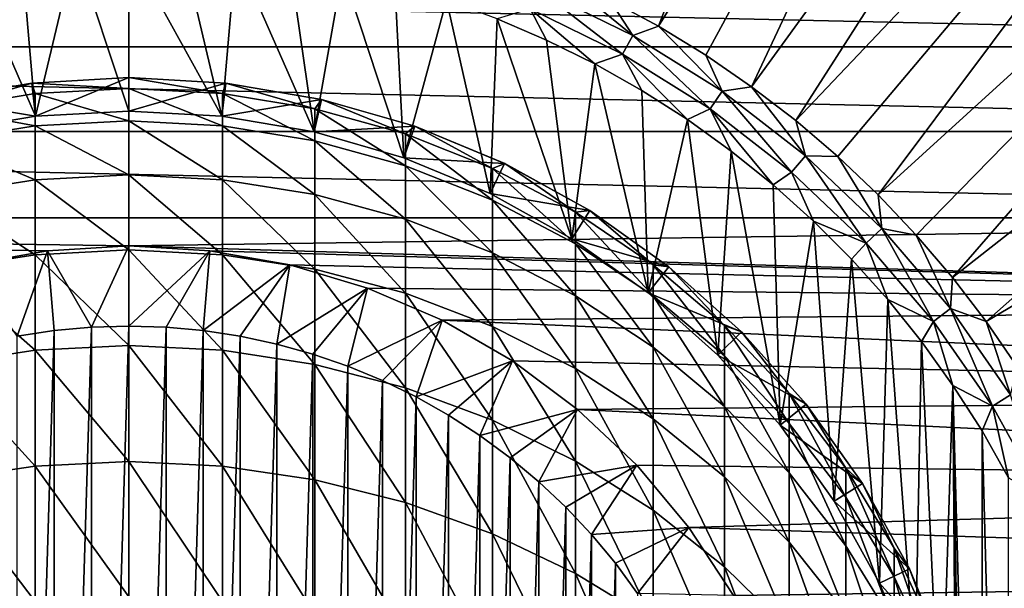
# Model space of a CAD drawing. Header units: metres. Extents: x -109 to 109, y -342 to 116.
# Tile 167 of 213: x -78.14 to -63.36, y 88.95 to 97.47. Entities that reach past the tile are written whole.
import ezdxf

# ---------------------------------------------------------------- set-up
doc = ezdxf.new("R2010")
doc.units = ezdxf.units.M
doc.layers.add('solid_505140_SW0001', color=7, linetype='CONTINUOUS')

msp = doc.modelspace()

# ---------------------------------------------------------------- linework, layer by layer
at = {"layer": 'solid_505140_SW0001'}
for points in [[(-63.428154, 110.744011, -253.347092), (-69.281311, 97.767426, -248.168854), (-68.549736, 97.370209, -248.168854)], [(-61.047607, 109.46299, -253.347092), (-63.428154, 110.744011, -253.347092), (-68.549736, 97.370209, -248.168854)], [(-61.047607, 109.46299, -253.347092), (-68.549736, 97.370209, -248.168854), (-67.839951, 96.935257, -248.168854)], [(-61.047607, 109.46299, -253.347092), (-67.839951, 96.935257, -248.168854), (-67.153908, 96.463745, -248.168854)], [(-58.79147, 107.973724, -253.347092), (-61.047607, 109.46299, -253.347092), (-67.153908, 96.463745, -248.168854)], [(-58.79147, 107.973724, -253.347092), (-67.153908, 96.463745, -248.168854), (-66.493484, 95.956985, -248.168854)], [(-56.677921, 106.288231, -253.347092), (-58.79147, 107.973724, -253.347092), (-66.493484, 95.956985, -248.168854)], [(-56.677921, 106.288231, -253.347092), (-66.493484, 95.956985, -248.168854), (-65.860481, 95.416351, -248.168854)], [(-56.677921, 106.288231, -253.347092), (-65.860481, 95.416351, -248.168854), (-65.256645, 94.84333, -248.168854)], [(-54.723961, 104.420052, -253.347092), (-56.677921, 106.288231, -253.347092), (-65.256645, 94.84333, -248.168854)], [(-54.723961, 104.420052, -253.347092), (-65.256645, 94.84333, -248.168854), (-64.683624, 94.239487, -248.168854)], [(-54.723961, 104.420052, -253.347092), (-64.683624, 94.239487, -248.168854), (-64.14299, 93.606491, -248.168854)], [(-52.945316, 102.384232, -253.347092), (-54.723961, 104.420052, -253.347092), (-64.14299, 93.606491, -248.168854)], [(-52.945316, 102.384232, -253.347092), (-64.14299, 93.606491, -248.168854), (-63.63623, 92.94606, -248.168854)], [(-51.356319, 100.197166, -253.347092), (-52.945316, 102.384232, -253.347092), (-63.63623, 92.94606, -248.168854)], [(-51.356319, 100.197166, -253.347092), (-63.63623, 92.94606, -248.168854), (-63.164722, 92.26001, -248.168854)], [(-76.5, 98.542831, -248), (-77.304649, 98.521164, -248), (-76.5, 96.099724, -248)], [(-76.5, 98.542831, -248), (-76.5, 96.099724, -248), (-75.100426, 96.021118, -248)], [(-75.695313, 98.521164, -248), (-76.5, 98.542831, -248), (-75.100426, 96.021118, -248)], [(-78.109215, 98.455925, -248), (-78.910797, 98.347061, -248), (-77.899574, 96.021118, -248)], [(-77.304649, 98.521164, -248), (-78.109215, 98.455925, -248), (-77.899574, 96.021118, -248)], [(-77.304649, 98.521164, -248), (-77.899574, 96.021118, -248), (-76.5, 96.099724, -248)], [(-74.890717, 98.455917, -248), (-75.695313, 98.521164, -248), (-75.100426, 96.021118, -248)], [(-74.890717, 98.455917, -248), (-75.100426, 96.021118, -248), (-73.71859, 95.786331, -248)], [(-74.089127, 98.347046, -248), (-74.890717, 98.455917, -248), (-73.71859, 95.786331, -248)], [(-48.54948, 97.060387, -259), (-104.450523, 97.060387, -259), (-103.818649, 98.300499, -259)], [(-48.54948, 97.060387, -259), (-103.818649, 98.300499, -259), (-49.181351, 98.300499, -259)], [(-78.910797, 98.347061, -248), (-79.28141, 95.786331, -248), (-77.899574, 96.021118, -248)], [(-73.293655, 98.194763, -248), (-74.089127, 98.347046, -248), (-73.71859, 95.786331, -248)], [(-73.293655, 98.194763, -248), (-73.71859, 95.786331, -248), (-72.37162, 95.398285, -248)], [(-72.50737, 97.99955, -248), (-73.293655, 98.194763, -248), (-72.37162, 95.398285, -248)], [(-68.934692, 97.230072, -248.075546), (-70.032677, 98.125809, -248.168854), (-70.35244, 97.925514, -248.075546)], [(-68.934692, 97.230072, -248.075546), (-69.281311, 97.767426, -248.168854), (-70.032677, 98.125809, -248.168854)], [(-71.733147, 97.762108, -248), (-72.50737, 97.99955, -248), (-72.37162, 95.398285, -248)], [(-70.35244, 97.925514, -248.075546), (-70.479019, 97.630547, -248.018936), (-69.090462, 96.949425, -248.018936)], [(-68.934692, 97.230072, -248.075546), (-70.35244, 97.925514, -248.075546), (-69.090462, 96.949425, -248.018936)], [(-71.733147, 97.762108, -248), (-72.37162, 95.398285, -248), (-71.076523, 94.861832, -248)], [(-70.973343, 97.483231, -248), (-71.733147, 97.762108, -248), (-71.076523, 94.861832, -248)], [(-68.934692, 97.230072, -248.075546), (-68.549736, 97.370209, -248.168854), (-69.281311, 97.767426, -248.168854)], [(-70.479019, 97.630547, -248.018936), (-70.973343, 97.483231, -248), (-70.229904, 97.163704, -248)], [(-70.479019, 97.630547, -248.018936), (-70.229904, 97.163704, -248), (-69.50473, 96.804321, -248)], [(-69.090462, 96.949425, -248.018936), (-70.479019, 97.630547, -248.018936), (-69.50473, 96.804321, -248)], [(-70.973343, 97.483231, -248), (-71.076523, 94.861832, -248), (-69.849777, 94.18383, -248)], [(-70.229904, 97.163704, -248), (-70.973343, 97.483231, -248), (-69.849777, 94.18383, -248)], [(-67.594574, 96.394775, -248.075546), (-68.549736, 97.370209, -248.168854), (-68.934692, 97.230072, -248.075546)], [(-67.594574, 96.394775, -248.075546), (-67.839951, 96.935257, -248.168854), (-68.549736, 97.370209, -248.168854)], [(-68.934692, 97.230072, -248.075546), (-69.090462, 96.949425, -248.018936), (-67.777939, 96.131325, -248.018936)], [(-67.594574, 96.394775, -248.075546), (-68.934692, 97.230072, -248.075546), (-67.777939, 96.131325, -248.018936)], [(-47.973667, 95.792648, -259), (-105.026329, 95.792648, -259), (-104.450523, 97.060387, -259)], [(-47.973667, 95.792648, -259), (-104.450523, 97.060387, -259), (-48.54948, 97.060387, -259)], [(-69.50473, 96.804321, -248), (-70.229904, 97.163704, -248), (-69.849777, 94.18383, -248)], [(-69.090462, 96.949425, -248.018936), (-69.50473, 96.804321, -248), (-68.799942, 96.406128, -248)], [(-69.090462, 96.949425, -248.018936), (-68.799942, 96.406128, -248), (-68.117683, 95.970322, -248)], [(-67.777939, 96.131325, -248.018936), (-69.090462, 96.949425, -248.018936), (-68.117683, 95.970322, -248)], [(-67.594574, 96.394775, -248.075546), (-67.153908, 96.463745, -248.168854), (-67.839951, 96.935257, -248.168854)], [(-69.50473, 96.804321, -248), (-69.849777, 94.18383, -248), (-68.706581, 93.372696, -248)], [(-68.799942, 96.406128, -248), (-69.50473, 96.804321, -248), (-68.706581, 93.372696, -248)], [(-79.392769, 96.274063, -45), (-77.955536, 96.518257, -45), (-79.392235, 96.274185, -247.49971)], [(-79.294617, 96.134735, -40.688366), (-77.955536, 96.518257, -45), (-79.392769, 96.274063, -45)], [(-77.955536, 96.518257, -45), (-77.955482, 96.518265, -247.499695), (-79.392235, 96.274185, -247.49971)], [(-77.899574, 96.021118, -248), (-79.392235, 96.274185, -247.49971), (-77.955482, 96.518265, -247.499695)], [(-79.294617, 96.134735, -40.688366), (-77.905548, 96.361824, -40.671349), (-77.955536, 96.518257, -45)], [(-77.955536, 96.518257, -45), (-76.5, 96.599998, -45), (-77.955482, 96.518265, -247.499695)], [(-76.5, 96.43782, -40.665653), (-76.5, 96.599998, -45), (-77.955536, 96.518257, -45)], [(-77.905548, 96.361824, -40.671349), (-76.5, 96.43782, -40.665653), (-77.955536, 96.518257, -45)], [(-76.5, 96.599998, -45), (-76.5, 96.599998, -247.5), (-77.955482, 96.518265, -247.499695)], [(-77.899574, 96.021118, -248), (-77.955482, 96.518265, -247.499695), (-76.5, 96.599998, -247.5)], [(-77.899574, 96.021118, -248), (-76.5, 96.599998, -247.5), (-76.5, 96.099724, -248)], [(-75.044464, 96.518257, -45), (-76.5, 96.599998, -247.5), (-76.5, 96.599998, -45)], [(-75.044464, 96.518257, -45), (-75.04451, 96.518265, -247.499695), (-76.5, 96.599998, -247.5)], [(-76.5, 96.099724, -248), (-76.5, 96.599998, -247.5), (-75.04451, 96.518265, -247.499695)], [(-75.094452, 96.361824, -40.671349), (-75.044464, 96.518257, -45), (-76.5, 96.599998, -45)], [(-75.094452, 96.361824, -40.671349), (-76.5, 96.599998, -45), (-76.5, 96.43782, -40.665653)], [(-75.100426, 96.021118, -248), (-76.5, 96.099724, -248), (-75.04451, 96.518265, -247.499695)], [(-75.100426, 96.021118, -248), (-75.04451, 96.518265, -247.499695), (-73.607742, 96.274178, -247.49971)], [(-75.094452, 96.361824, -40.671349), (-73.705383, 96.134735, -40.688366), (-75.044464, 96.518257, -45)], [(-75.044464, 96.518257, -45), (-73.607742, 96.274178, -247.49971), (-75.04451, 96.518265, -247.499695)], [(-75.044464, 96.518257, -45), (-73.607231, 96.274063, -45), (-73.607742, 96.274178, -247.49971)], [(-73.705383, 96.134735, -40.688366), (-73.607231, 96.274063, -45), (-75.044464, 96.518257, -45)], [(-66.34584, 95.428185, -248.075546), (-67.153908, 96.463745, -248.168854), (-67.594574, 96.394775, -248.075546)], [(-66.34584, 95.428185, -248.075546), (-66.493484, 95.956985, -248.168854), (-67.153908, 96.463745, -248.168854)], [(-77.905548, 95.87619, -36.362621), (-77.905548, 96.361824, -40.671349), (-79.294617, 96.134735, -40.688366)], [(-76.5, 95.951538, -36.351257), (-76.5, 96.43782, -40.665653), (-77.905548, 96.361824, -40.671349)], [(-77.905548, 95.87619, -36.362621), (-76.5, 95.951538, -36.351257), (-77.905548, 96.361824, -40.671349)], [(-75.094452, 95.87619, -36.362621), (-76.5, 96.43782, -40.665653), (-76.5, 95.951538, -36.351257)], [(-75.094452, 95.87619, -36.362621), (-75.094452, 96.361824, -40.671349), (-76.5, 96.43782, -40.665653)], [(-73.705383, 95.651009, -36.39658), (-73.705383, 96.134735, -40.688366), (-75.094452, 96.361824, -40.671349)], [(-75.094452, 95.87619, -36.362621), (-73.705383, 95.651009, -36.39658), (-75.094452, 96.361824, -40.671349)], [(-68.117683, 95.970322, -248), (-68.799942, 96.406128, -248), (-68.706581, 93.372696, -248)], [(-67.594574, 96.394775, -248.075546), (-67.777939, 96.131325, -248.018936), (-66.554916, 95.184631, -248.018936)], [(-66.34584, 95.428185, -248.075546), (-67.594574, 96.394775, -248.075546), (-66.554916, 95.184631, -248.018936)], [(-77.899574, 96.021118, -248), (-79.28141, 95.786331, -248), (-79.392235, 96.274185, -247.49971)], [(-73.71859, 95.786331, -248), (-75.100426, 96.021118, -248), (-73.607742, 96.274178, -247.49971)], [(-73.71859, 95.786331, -248), (-73.607742, 96.274178, -247.49971), (-72.206474, 95.870522, -247.49971)], [(-73.705383, 96.134735, -40.688366), (-72.349083, 95.759216, -40.716511), (-73.607231, 96.274063, -45)], [(-73.607231, 96.274063, -45), (-72.206474, 95.870522, -247.49971), (-73.607742, 96.274178, -247.49971)], [(-73.607231, 96.274063, -45), (-72.206375, 95.870483, -45), (-72.206474, 95.870522, -247.49971)], [(-72.349083, 95.759216, -40.716511), (-72.206375, 95.870483, -45), (-73.607231, 96.274063, -45)], [(-79.294617, 95.651009, -36.39658), (-77.905548, 95.87619, -36.362621), (-79.294617, 96.134735, -40.688366)], [(-72.349083, 95.278641, -36.452732), (-72.349083, 95.759216, -40.716511), (-73.705383, 96.134735, -40.688366)], [(-73.705383, 95.651009, -36.39658), (-72.349083, 95.278641, -36.452732), (-73.705383, 96.134735, -40.688366)], [(-67.777939, 96.131325, -248.018936), (-68.117683, 95.970322, -248), (-67.460045, 95.498199, -248)], [(-67.777939, 96.131325, -248.018936), (-67.460045, 95.498199, -248), (-66.828934, 94.991165, -248)], [(-66.554916, 95.184631, -248.018936), (-67.777939, 96.131325, -248.018936), (-66.828934, 94.991165, -248)], [(-77.905548, 95.069595, -32.102295), (-77.905548, 95.87619, -36.362621), (-79.294617, 95.651009, -36.39658)], [(-76.5, 95.14389, -32.085327), (-76.5, 95.951538, -36.351257), (-77.905548, 95.87619, -36.362621)], [(-77.905548, 95.069595, -32.102295), (-76.5, 95.14389, -32.085327), (-77.905548, 95.87619, -36.362621)], [(-75.094452, 95.069595, -32.102295), (-76.5, 95.951538, -36.351257), (-76.5, 95.14389, -32.085327)], [(-75.094452, 95.069595, -32.102295), (-75.094452, 95.87619, -36.362621), (-76.5, 95.951538, -36.351257)], [(-73.705383, 94.847588, -32.153004), (-73.705383, 95.651009, -36.39658), (-75.094452, 95.87619, -36.362621)], [(-75.094452, 95.069595, -32.102295), (-73.705383, 94.847588, -32.153004), (-75.094452, 95.87619, -36.362621)], [(-68.117683, 95.970322, -248), (-68.706581, 93.372696, -248), (-67.661324, 92.438599, -248)], [(-67.460045, 95.498199, -248), (-68.117683, 95.970322, -248), (-67.661324, 92.438599, -248)], [(-66.34584, 95.428185, -248.075546), (-65.860481, 95.416351, -248.168854), (-66.493484, 95.956985, -248.168854)], [(-47.455353, 94.500549, -259), (-105.544647, 94.500549, -259), (-105.026329, 95.792648, -259)], [(-47.455353, 94.500549, -259), (-105.026329, 95.792648, -259), (-47.973667, 95.792648, -259)], [(-72.37162, 95.398285, -248), (-73.71859, 95.786331, -248), (-72.206474, 95.870522, -247.49971)], [(-72.37162, 95.398285, -248), (-72.206474, 95.870522, -247.49971), (-70.860245, 95.31295, -247.49971)], [(-72.349083, 95.759216, -40.716511), (-71.041443, 95.239662, -40.755444), (-72.206375, 95.870483, -45)], [(-71.041443, 94.763458, -36.530426), (-71.041443, 95.239662, -40.755444), (-72.349083, 95.759216, -40.716511)], [(-72.349083, 95.278641, -36.452732), (-71.041443, 94.763458, -36.530426), (-72.349083, 95.759216, -40.716511)], [(-72.206375, 95.870483, -45), (-70.860245, 95.31295, -247.49971), (-72.206474, 95.870522, -247.49971)], [(-72.206375, 95.870483, -45), (-70.859512, 95.312592, -45), (-70.860245, 95.31295, -247.49971)], [(-71.041443, 95.239662, -40.755444), (-70.859512, 95.312592, -45), (-72.206375, 95.870483, -45)], [(-79.294617, 94.847588, -32.153004), (-77.905548, 95.069595, -32.102295), (-79.294617, 95.651009, -36.39658)], [(-72.349083, 94.480461, -32.236855), (-72.349083, 95.278641, -36.452732), (-73.705383, 95.651009, -36.39658)], [(-73.705383, 94.847588, -32.153004), (-72.349083, 94.480461, -32.236855), (-73.705383, 95.651009, -36.39658)], [(-67.460045, 95.498199, -248), (-67.661324, 92.438599, -248), (-66.727341, 91.393463, -248)], [(-66.828934, 94.991165, -248), (-67.460045, 95.498199, -248), (-66.727341, 91.393463, -248)], [(-71.076523, 94.861832, -248), (-72.37162, 95.398285, -248), (-70.860245, 95.31295, -247.49971)], [(-71.076523, 94.861832, -248), (-70.860245, 95.31295, -247.49971), (-69.583641, 94.607452, -247.49971)], [(-71.041443, 95.239662, -40.755444), (-69.797798, 94.582169, -40.804718), (-70.859512, 95.312592, -45)], [(-70.859512, 95.312592, -45), (-69.583641, 94.607452, -247.49971), (-70.860245, 95.31295, -247.49971)], [(-70.859512, 95.312592, -45), (-69.58358, 94.607414, -45), (-69.583641, 94.607452, -247.49971)], [(-69.797798, 94.582169, -40.804718), (-69.58358, 94.607414, -45), (-70.859512, 95.312592, -45)], [(-66.34584, 95.428185, -248.075546), (-66.554916, 95.184631, -248.018936), (-65.433945, 94.119072, -248.018936)], [(-65.201302, 94.340218, -248.075546), (-65.860481, 95.416351, -248.168854), (-66.34584, 95.428185, -248.075546)], [(-65.201302, 94.340218, -248.075546), (-66.34584, 95.428185, -248.075546), (-65.433945, 94.119072, -248.018936)], [(-65.201302, 94.340218, -248.075546), (-65.256645, 94.84333, -248.168854), (-65.860481, 95.416351, -248.168854)], [(-76.5, 94.019386, -27.891764), (-76.5, 95.14389, -32.085327), (-77.905548, 95.069595, -32.102295)], [(-75.094452, 93.946571, -27.914242), (-76.5, 95.14389, -32.085327), (-76.5, 94.019386, -27.891764)], [(-75.094452, 93.946571, -27.914242), (-75.094452, 95.069595, -32.102295), (-76.5, 95.14389, -32.085327)], [(-71.041443, 93.972534, -32.352867), (-71.041443, 94.763458, -36.530426), (-72.349083, 95.278641, -36.452732)], [(-72.349083, 94.480461, -32.236855), (-71.041443, 93.972534, -32.352867), (-72.349083, 95.278641, -36.452732)], [(-69.797798, 94.111488, -36.628742), (-69.797798, 94.582169, -40.804718), (-71.041443, 95.239662, -40.755444)], [(-71.041443, 94.763458, -36.530426), (-69.797798, 94.111488, -36.628742), (-71.041443, 95.239662, -40.755444)], [(-66.554916, 95.184631, -248.018936), (-66.828934, 94.991165, -248), (-66.226242, 94.450714, -248)], [(-65.433945, 94.119072, -248.018936), (-66.554916, 95.184631, -248.018936), (-66.226242, 94.450714, -248)], [(-77.905548, 93.946571, -27.914242), (-77.905548, 95.069595, -32.102295), (-79.294617, 94.847588, -32.153004)], [(-77.905548, 93.946571, -27.914242), (-76.5, 94.019386, -27.891764), (-77.905548, 95.069595, -32.102295)], [(-73.705383, 93.728973, -27.981415), (-73.705383, 94.847588, -32.153004), (-75.094452, 95.069595, -32.102295)], [(-75.094452, 93.946571, -27.914242), (-73.705383, 93.728973, -27.981415), (-75.094452, 95.069595, -32.102295)], [(-66.226242, 94.450714, -248), (-66.828934, 94.991165, -248), (-66.727341, 91.393463, -248)], [(-79.294617, 93.728973, -27.981415), (-77.905548, 93.946571, -27.914242), (-79.294617, 94.847588, -32.153004)], [(-72.349083, 93.369156, -28.092493), (-72.349083, 94.480461, -32.236855), (-73.705383, 94.847588, -32.153004)], [(-73.705383, 93.728973, -27.981415), (-72.349083, 93.369156, -28.092493), (-73.705383, 94.847588, -32.153004)], [(-69.849777, 94.18383, -248), (-71.076523, 94.861832, -248), (-69.583641, 94.607452, -247.49971)], [(-65.201302, 94.340218, -248.075546), (-64.683624, 94.239487, -248.168854), (-65.256645, 94.84333, -248.168854)], [(-69.797798, 93.32975, -32.49968), (-69.797798, 94.111488, -36.628742), (-71.041443, 94.763458, -36.530426)], [(-71.041443, 93.972534, -32.352867), (-69.797798, 93.32975, -32.49968), (-71.041443, 94.763458, -36.530426)], [(-69.849777, 94.18383, -248), (-69.583641, 94.607452, -247.49971), (-68.395317, 93.764351, -247.49971)], [(-69.797798, 94.582169, -40.804718), (-68.632736, 93.794441, -40.863747), (-69.58358, 94.607414, -45)], [(-68.632736, 93.330391, -36.746536), (-68.632736, 93.794441, -40.863747), (-69.797798, 94.582169, -40.804718)], [(-69.797798, 94.111488, -36.628742), (-68.632736, 93.330391, -36.746536), (-69.797798, 94.582169, -40.804718)], [(-69.58358, 94.607414, -45), (-68.395317, 93.764351, -247.49971), (-69.583641, 94.607452, -247.49971)], [(-69.58358, 94.607414, -45), (-68.39463, 93.763809, -45), (-68.395317, 93.764351, -247.49971)], [(-68.632736, 93.794441, -40.863747), (-68.39463, 93.763809, -45), (-69.58358, 94.607414, -45)], [(-105.544647, 94.500549, -259), (-76.5, 94.077499, -259), (-77.716408, 94.006645, -259)], [(-47.455353, 94.500549, -259), (-76.5, 94.077499, -259), (-105.544647, 94.500549, -259)], [(-105.544647, 94.500549, -259), (-77.716408, 94.006645, -259), (-78.916237, 93.795082, -259)], [(-46.995686, 93.18689, -259), (-76.5, 94.077499, -259), (-47.455353, 94.500549, -259)], [(-71.041443, 92.871323, -28.246176), (-71.041443, 93.972534, -32.352867), (-72.349083, 94.480461, -32.236855)], [(-72.349083, 93.369156, -28.092493), (-71.041443, 92.871323, -28.246176), (-72.349083, 94.480461, -32.236855)], [(-66.226242, 94.450714, -248), (-66.727341, 91.393463, -248), (-65.916206, 90.25029, -248)], [(-65.653725, 93.878441, -248), (-66.226242, 94.450714, -248), (-65.916206, 90.25029, -248)], [(-65.433945, 94.119072, -248.018936), (-66.226242, 94.450714, -248), (-65.653725, 93.878441, -248)], [(-65.201302, 94.340218, -248.075546), (-65.433945, 94.119072, -248.018936), (-64.426521, 92.945564, -248.018936)], [(-64.172699, 93.142044, -248.075546), (-64.683624, 94.239487, -248.168854), (-65.201302, 94.340218, -248.075546)], [(-64.172699, 93.142044, -248.075546), (-65.201302, 94.340218, -248.075546), (-64.426521, 92.945564, -248.018936)], [(-68.706581, 93.372696, -248), (-69.849777, 94.18383, -248), (-68.395317, 93.764351, -247.49971)], [(-68.632736, 92.559647, -32.675571), (-68.632736, 93.330391, -36.746536), (-69.797798, 94.111488, -36.628742)], [(-69.797798, 93.32975, -32.49968), (-68.632736, 92.559647, -32.675571), (-69.797798, 94.111488, -36.628742)], [(-65.433945, 94.119072, -248.018936), (-65.653725, 93.878441, -248), (-65.113045, 93.276009, -248)], [(-64.426521, 92.945564, -248.018936), (-65.433945, 94.119072, -248.018936), (-65.113045, 93.276009, -248)], [(-64.172699, 93.142044, -248.075546), (-64.14299, 93.606491, -248.168854), (-64.683624, 94.239487, -248.168854)], [(-78.915993, 93.795143, -323.799927), (-78.916237, 93.795082, -259), (-77.716408, 94.006645, -259)], [(-77.716476, 94.006645, -323.799927), (-78.172234, 92.725487, -325), (-78.915993, 93.795143, -323.799927)], [(-77.716476, 94.006645, -323.799927), (-78.915993, 93.795143, -323.799927), (-77.716408, 94.006645, -259)], [(-77.716476, 94.006645, -323.799927), (-77.618408, 92.809761, -325), (-78.172234, 92.725487, -325)], [(-76.5, 92.584335, -23.794067), (-76.5, 94.019386, -27.891764), (-77.905548, 93.946571, -27.914242)], [(-77.716476, 94.006645, -323.799927), (-76.5, 94.077499, -323.799988), (-77.060112, 92.860519, -325)], [(-77.716476, 94.006645, -323.799927), (-76.5, 94.077499, -259), (-76.5, 94.077499, -323.799988)], [(-77.716476, 94.006645, -323.799927), (-77.716408, 94.006645, -259), (-76.5, 94.077499, -259)], [(-77.716476, 94.006645, -323.799927), (-77.060112, 92.860519, -325), (-77.618408, 92.809761, -325)], [(-76.5, 94.077499, -323.799988), (-76.5, 92.877502, -325), (-77.060112, 92.860519, -325)], [(-75.283524, 94.006645, -323.799927), (-76.5, 92.877502, -325), (-76.5, 94.077499, -323.799988)], [(-76.5, 94.077499, -323.799988), (-76.5, 94.077499, -259), (-75.283592, 94.006645, -259)], [(-46.995686, 93.18689, -259), (-75.283592, 94.006645, -259), (-76.5, 94.077499, -259)], [(-75.283524, 94.006645, -323.799927), (-76.5, 94.077499, -323.799988), (-75.283592, 94.006645, -259)], [(-75.094452, 92.513405, -23.82193), (-76.5, 94.019386, -27.891764), (-76.5, 92.584335, -23.794067)], [(-75.094452, 92.513405, -23.82193), (-75.094452, 93.946571, -27.914242), (-76.5, 94.019386, -27.891764)], [(-75.283524, 94.006645, -323.799927), (-75.939888, 92.860519, -325), (-76.5, 92.877502, -325)], [(-75.283524, 94.006645, -323.799927), (-75.381592, 92.809761, -325), (-75.939888, 92.860519, -325)], [(-74.084007, 93.795143, -323.799927), (-75.381592, 92.809761, -325), (-75.283524, 94.006645, -323.799927)], [(-75.283524, 94.006645, -323.799927), (-75.283592, 94.006645, -259), (-74.083763, 93.795082, -259)], [(-46.995686, 93.18689, -259), (-74.083763, 93.795082, -259), (-75.283592, 94.006645, -259)], [(-74.084007, 93.795143, -323.799927), (-75.283524, 94.006645, -323.799927), (-74.083763, 93.795082, -259)], [(-69.797798, 92.241325, -28.44066), (-69.797798, 93.32975, -32.49968), (-71.041443, 93.972534, -32.352867)], [(-71.041443, 92.871323, -28.246176), (-69.797798, 92.241325, -28.44066), (-71.041443, 93.972534, -32.352867)], [(-77.905548, 92.513405, -23.82193), (-77.905548, 93.946571, -27.914242), (-79.294617, 93.728973, -27.981415)], [(-77.905548, 92.513405, -23.82193), (-76.5, 92.584335, -23.794067), (-77.905548, 93.946571, -27.914242)], [(-73.705383, 92.301445, -23.905191), (-73.705383, 93.728973, -27.981415), (-75.094452, 93.946571, -27.914242)], [(-75.094452, 92.513405, -23.82193), (-73.705383, 92.301445, -23.905191), (-75.094452, 93.946571, -27.914242)], [(-65.653725, 93.878441, -248), (-65.916206, 90.25029, -248), (-65.238113, 89.023369, -248)], [(-65.113045, 93.276009, -248), (-65.653725, 93.878441, -248), (-65.238113, 89.023369, -248)], [(-79.294617, 92.301445, -23.905191), (-77.905548, 92.513405, -23.82193), (-79.294617, 93.728973, -27.981415)], [(-74.084007, 93.795143, -323.799927), (-74.827766, 92.725487, -325), (-75.381592, 92.809761, -325)], [(-74.084007, 93.795143, -323.799927), (-74.28006, 92.60791, -325), (-74.827766, 92.725487, -325)], [(-72.916405, 93.445602, -323.799927), (-74.28006, 92.60791, -325), (-74.084007, 93.795143, -323.799927)], [(-74.084007, 93.795143, -323.799927), (-74.083763, 93.795082, -259), (-72.916481, 93.445633, -259)], [(-72.916405, 93.445602, -323.799927), (-74.084007, 93.795143, -323.799927), (-72.916481, 93.445633, -259)], [(-46.995686, 93.18689, -259), (-72.916481, 93.445633, -259), (-74.083763, 93.795082, -259)], [(-72.349083, 91.950943, -24.042875), (-72.349083, 93.369156, -28.092493), (-73.705383, 93.728973, -27.981415)], [(-73.705383, 92.301445, -23.905191), (-72.349083, 91.950943, -24.042875), (-73.705383, 93.728973, -27.981415)], [(-68.706581, 93.372696, -248), (-68.395317, 93.764351, -247.49971), (-67.307518, 92.79229, -247.49971)], [(-68.632736, 93.794441, -40.863747), (-67.559906, 92.885719, -40.931847), (-68.39463, 93.763809, -45)], [(-67.559906, 92.429306, -36.88242), (-67.559906, 92.885719, -40.931847), (-68.632736, 93.794441, -40.863747)], [(-68.632736, 93.330391, -36.746536), (-67.559906, 92.429306, -36.88242), (-68.632736, 93.794441, -40.863747)], [(-67.30761, 92.792389, -45), (-67.307518, 92.79229, -247.49971), (-68.395317, 93.764351, -247.49971)], [(-68.39463, 93.763809, -45), (-67.30761, 92.792389, -45), (-68.395317, 93.764351, -247.49971)], [(-67.559906, 92.885719, -40.931847), (-67.30761, 92.792389, -45), (-68.39463, 93.763809, -45)], [(-64.172699, 93.142044, -248.075546), (-63.63623, 92.94606, -248.168854), (-64.14299, 93.606491, -248.168854)], [(-72.916405, 93.445602, -323.799927), (-73.739944, 92.457367, -325), (-74.28006, 92.60791, -325)], [(-72.916405, 93.445602, -323.799927), (-73.210236, 92.274574, -325), (-73.739944, 92.457367, -325)], [(-71.797722, 92.963043, -323.799927), (-73.210236, 92.274574, -325), (-72.916405, 93.445602, -323.799927)], [(-72.916405, 93.445602, -323.799927), (-72.916481, 93.445633, -259), (-71.797668, 92.963013, -259)], [(-46.995686, 93.18689, -259), (-71.797668, 92.963013, -259), (-72.916481, 93.445633, -259)], [(-71.797722, 92.963043, -323.799927), (-72.916405, 93.445602, -323.799927), (-71.797668, 92.963013, -259)], [(-71.041443, 91.466003, -24.233366), (-71.041443, 92.871323, -28.246176), (-72.349083, 93.369156, -28.092493)], [(-72.349083, 91.950943, -24.042875), (-71.041443, 91.466003, -24.233366), (-72.349083, 93.369156, -28.092493)], [(-67.661324, 92.438599, -248), (-68.706581, 93.372696, -248), (-67.307518, 92.79229, -247.49971)], [(-68.632736, 91.486534, -28.673666), (-68.632736, 92.559647, -32.675571), (-69.797798, 93.32975, -32.49968)], [(-69.797798, 92.241325, -28.44066), (-68.632736, 91.486534, -28.673666), (-69.797798, 93.32975, -32.49968)], [(-67.559906, 91.671257, -32.878479), (-67.559906, 92.429306, -36.88242), (-68.632736, 93.330391, -36.746536)], [(-68.632736, 92.559647, -32.675571), (-67.559906, 91.671257, -32.878479), (-68.632736, 93.330391, -36.746536)], [(-65.113045, 93.276009, -248), (-65.238113, 89.023369, -248), (-64.701729, 87.728409, -248)], [(-64.605774, 92.64518, -248), (-65.113045, 93.276009, -248), (-64.701729, 87.728409, -248)], [(-64.426521, 92.945564, -248.018936), (-65.113045, 93.276009, -248), (-64.605774, 92.64518, -248)], [(-46.595181, 91.853195, -259), (-71.797668, 92.963013, -259), (-46.995686, 93.18689, -259)], [(-64.172699, 93.142044, -248.075546), (-64.426521, 92.945564, -248.018936), (-63.542995, 91.676163, -248.018936)], [(-63.270596, 91.845955, -248.075546), (-63.63623, 92.94606, -248.168854), (-64.172699, 93.142044, -248.075546)], [(-63.270596, 91.845955, -248.075546), (-64.172699, 93.142044, -248.075546), (-63.542995, 91.676163, -248.018936)], [(-71.797722, 92.963043, -323.799927), (-72.692574, 92.060158, -325), (-73.210236, 92.274574, -325)], [(-71.797722, 92.963043, -323.799927), (-72.188492, 91.814705, -325), (-72.692574, 92.060158, -325)], [(-70.742706, 92.353943, -323.799927), (-72.188492, 91.814705, -325), (-71.797722, 92.963043, -323.799927)], [(-71.797722, 92.963043, -323.799927), (-71.797668, 92.963013, -259), (-70.742561, 92.353844, -259)], [(-70.742706, 92.353943, -323.799927), (-71.797722, 92.963043, -323.799927), (-70.742561, 92.353844, -259)], [(-46.595181, 91.853195, -259), (-70.742561, 92.353844, -259), (-71.797668, 92.963013, -259)], [(-64.426521, 92.945564, -248.018936), (-64.605774, 92.64518, -248), (-64.1334, 91.987801, -248)], [(-63.542995, 91.676163, -248.018936), (-64.426521, 92.945564, -248.018936), (-64.1334, 91.987801, -248)], [(-63.270596, 91.845955, -248.075546), (-63.164722, 92.26001, -248.168854), (-63.63623, 92.94606, -248.168854)], [(-78.172234, 74.474518, -325), (-78.172234, 92.725487, -325), (-77.618408, 92.809761, -325)], [(-77.618408, 74.390244, -325), (-78.172234, 74.474518, -325), (-77.618408, 92.809761, -325)], [(-77.618408, 74.390244, -325), (-77.618408, 92.809761, -325), (-77.060112, 92.860519, -325)], [(-77.060112, 74.339478, -325), (-77.618408, 74.390244, -325), (-77.060112, 92.860519, -325)], [(-77.060112, 74.339478, -325), (-76.5, 92.877502, -325), (-76.5, 74.322502, -325)], [(-77.060112, 74.339478, -325), (-77.060112, 92.860519, -325), (-76.5, 92.877502, -325)], [(-76.5, 92.877502, -325), (-75.939888, 92.860519, -325), (-76.5, 74.322502, -325)], [(-75.939888, 92.860519, -325), (-75.939888, 74.339478, -325), (-76.5, 74.322502, -325)], [(-75.939888, 92.860519, -325), (-75.381592, 92.809761, -325), (-75.939888, 74.339478, -325)], [(-75.381592, 92.809761, -325), (-75.381592, 74.390244, -325), (-75.939888, 74.339478, -325)], [(-75.381592, 92.809761, -325), (-74.827766, 92.725487, -325), (-75.381592, 74.390244, -325)], [(-69.797798, 90.852318, -24.474434), (-69.797798, 92.241325, -28.44066), (-71.041443, 92.871323, -28.246176)], [(-71.041443, 91.466003, -24.233366), (-69.797798, 90.852318, -24.474434), (-71.041443, 92.871323, -28.246176)], [(-67.661324, 92.438599, -248), (-67.307518, 92.79229, -247.49971), (-66.336594, 91.705872, -247.49971)], [(-67.559906, 92.885719, -40.931847), (-66.591896, 91.866661, -41.008217), (-67.30761, 92.792389, -45)], [(-66.591896, 91.418816, -37.034805), (-66.591896, 91.866661, -41.008217), (-67.559906, 92.885719, -40.931847)], [(-67.559906, 92.429306, -36.88242), (-66.591896, 91.418816, -37.034805), (-67.559906, 92.885719, -40.931847)], [(-67.30761, 92.792389, -45), (-66.336189, 91.705368, -45), (-67.307518, 92.79229, -247.49971)], [(-66.591896, 91.866661, -41.008217), (-66.336189, 91.705368, -45), (-67.30761, 92.792389, -45)], [(-66.336189, 91.705368, -45), (-66.336594, 91.705872, -247.49971), (-67.307518, 92.79229, -247.49971)], [(-74.827766, 92.725487, -325), (-74.827766, 74.474518, -325), (-75.381592, 74.390244, -325)], [(-74.827766, 92.725487, -325), (-74.28006, 92.60791, -325), (-74.827766, 74.474518, -325)], [(-64.605774, 92.64518, -248), (-64.701729, 87.728409, -248), (-64.313683, 86.3815, -248)], [(-64.1334, 91.987801, -248), (-64.605774, 92.64518, -248), (-64.313683, 86.3815, -248)], [(-77.905548, 90.77813, -19.848291), (-77.905548, 92.513405, -23.82193), (-79.294617, 92.301445, -23.905191)], [(-76.5, 90.846779, -19.815201), (-76.5, 92.584335, -23.794067), (-77.905548, 92.513405, -23.82193)], [(-77.905548, 90.77813, -19.848291), (-76.5, 90.846779, -19.815201), (-77.905548, 92.513405, -23.82193)], [(-75.094452, 90.77813, -19.848291), (-76.5, 92.584335, -23.794067), (-76.5, 90.846779, -19.815201)], [(-75.094452, 90.77813, -19.848291), (-75.094452, 92.513405, -23.82193), (-76.5, 92.584335, -23.794067)], [(-73.705383, 90.572998, -19.947174), (-73.705383, 92.301445, -23.905191), (-75.094452, 92.513405, -23.82193)], [(-75.094452, 90.77813, -19.848291), (-73.705383, 90.572998, -19.947174), (-75.094452, 92.513405, -23.82193)], [(-74.28006, 92.60791, -325), (-74.28006, 74.592094, -325), (-74.827766, 74.474518, -325)], [(-74.28006, 92.60791, -325), (-73.739944, 92.457367, -325), (-74.28006, 74.592094, -325)], [(-67.559906, 90.615814, -28.942463), (-67.559906, 91.671257, -32.878479), (-68.632736, 92.559647, -32.675571)], [(-68.632736, 91.486534, -28.673666), (-67.559906, 90.615814, -28.942463), (-68.632736, 92.559647, -32.675571)], [(-73.739944, 92.457367, -325), (-73.739952, 74.742638, -325), (-74.28006, 74.592094, -325)], [(-73.739944, 92.457367, -325), (-73.210236, 92.274574, -325), (-73.739952, 74.742638, -325)], [(-70.742706, 92.353943, -323.799927), (-71.700478, 91.539482, -325), (-72.188492, 91.814705, -325)], [(-70.742706, 92.353943, -323.799927), (-71.230087, 91.235352, -325), (-71.700478, 91.539482, -325)], [(-69.765045, 91.626106, -323.799927), (-71.230087, 91.235352, -325), (-70.742706, 92.353943, -323.799927)], [(-70.742706, 92.353943, -323.799927), (-70.742561, 92.353844, -259), (-69.76519, 91.626228, -259)], [(-69.765045, 91.626106, -323.799927), (-70.742706, 92.353943, -323.799927), (-69.76519, 91.626228, -259)], [(-46.595181, 91.853195, -259), (-69.76519, 91.626228, -259), (-70.742561, 92.353844, -259)], [(-66.727341, 91.393463, -248), (-67.661324, 92.438599, -248), (-66.336594, 91.705872, -247.49971)], [(-66.591896, 90.674995, -33.106026), (-66.591896, 91.418816, -37.034805), (-67.559906, 92.429306, -36.88242)], [(-67.559906, 91.671257, -32.878479), (-66.591896, 90.674995, -33.106026), (-67.559906, 92.429306, -36.88242)], [(-79.294617, 90.572998, -19.947174), (-77.905548, 90.77813, -19.848291), (-79.294617, 92.301445, -23.905191)], [(-73.210236, 92.274574, -325), (-73.210236, 74.925423, -325), (-73.739952, 74.742638, -325)], [(-72.349083, 90.233772, -20.110693), (-72.349083, 91.950943, -24.042875), (-73.705383, 92.301445, -23.905191)], [(-73.705383, 90.572998, -19.947174), (-72.349083, 90.233772, -20.110693), (-73.705383, 92.301445, -23.905191)], [(-73.210236, 92.274574, -325), (-72.692574, 92.060158, -325), (-73.210236, 74.925423, -325)], [(-68.632736, 90.117073, -24.763248), (-68.632736, 91.486534, -28.673666), (-69.797798, 92.241325, -28.44066)], [(-69.797798, 90.852318, -24.474434), (-68.632736, 90.117073, -24.763248), (-69.797798, 92.241325, -28.44066)], [(-72.692574, 92.060158, -325), (-72.692574, 75.139839, -325), (-73.210236, 74.925423, -325)], [(-72.692574, 92.060158, -325), (-72.188492, 91.814705, -325), (-72.692574, 75.139839, -325)], [(-71.041443, 89.764442, -20.336926), (-71.041443, 91.466003, -24.233366), (-72.349083, 91.950943, -24.042875)], [(-72.349083, 90.233772, -20.110693), (-71.041443, 89.764442, -20.336926), (-72.349083, 91.950943, -24.042875)], [(-64.1334, 91.987801, -248), (-64.313683, 86.3815, -248), (-64.078865, 84.999466, -248)], [(-64.1334, 91.987801, -248), (-64.078865, 84.999466, -248), (-64.000282, 83.599998, -248)], [(-63.697334, 75.894165, -248), (-64.1334, 91.987801, -248), (-64.000282, 83.599998, -248)], [(-63.697334, 75.894165, -248), (-63.697292, 91.305763, -248), (-64.1334, 91.987801, -248)], [(-63.542995, 91.676163, -248.018936), (-64.1334, 91.987801, -248), (-63.697292, 91.305763, -248)], [(-72.188492, 91.814705, -325), (-72.188499, 75.385292, -325), (-72.692574, 75.139839, -325)], [(-72.188492, 91.814705, -325), (-71.700478, 91.539482, -325), (-72.188499, 75.385292, -325)], [(-46.254955, 90.50293, -259), (-69.76519, 91.626228, -259), (-46.595181, 91.853195, -259)], [(-66.591896, 91.866661, -41.008217), (-65.740044, 90.749207, -41.091957), (-66.336189, 91.705368, -45)], [(-65.740044, 90.310753, -37.2019), (-65.740044, 90.749207, -41.091957), (-66.591896, 91.866661, -41.008217)], [(-66.591896, 91.418816, -37.034805), (-65.740044, 90.310753, -37.2019), (-66.591896, 91.866661, -41.008217)], [(-63.270596, 91.845955, -248.075546), (-63.542995, 91.676163, -248.018936), (-62.792419, 90.323891, -248.018936)], [(-69.765045, 91.626106, -323.799927), (-70.778435, 90.903046, -325), (-71.230087, 91.235352, -325)], [(-69.765045, 91.626106, -323.799927), (-70.347878, 90.54422, -325), (-70.778435, 90.903046, -325)], [(-68.879028, 90.790184, -323.799927), (-70.347878, 90.54422, -325), (-69.765045, 91.626106, -323.799927)], [(-69.765045, 91.626106, -323.799927), (-69.76519, 91.626228, -259), (-68.878914, 90.790062, -259)], [(-46.254955, 90.50293, -259), (-68.878914, 90.790062, -259), (-69.76519, 91.626228, -259)], [(-68.879028, 90.790184, -323.799927), (-69.765045, 91.626106, -323.799927), (-68.878914, 90.790062, -259)], [(-66.591896, 89.639366, -29.243898), (-66.591896, 90.674995, -33.106026), (-67.559906, 91.671257, -32.878479)], [(-67.559906, 90.615814, -28.942463), (-66.591896, 89.639366, -29.243898), (-67.559906, 91.671257, -32.878479)], [(-66.727341, 91.393463, -248), (-66.336594, 91.705872, -247.49971), (-65.49247, 90.516228, -247.49971)], [(-65.492584, 90.516418, -45), (-65.49247, 90.516228, -247.49971), (-66.336594, 91.705872, -247.49971)], [(-66.336189, 91.705368, -45), (-65.492584, 90.516418, -45), (-66.336594, 91.705872, -247.49971)], [(-65.740044, 90.749207, -41.091957), (-65.492584, 90.516418, -45), (-66.336189, 91.705368, -45)], [(-63.542995, 91.676163, -248.018936), (-63.697292, 91.305763, -248), (-63.298748, 90.601074, -248)], [(-62.792419, 90.323891, -248.018936), (-63.542995, 91.676163, -248.018936), (-63.298748, 90.601074, -248)], [(-71.700478, 91.539482, -325), (-71.700478, 75.660515, -325), (-72.188499, 75.385292, -325)], [(-71.700478, 91.539482, -325), (-71.230087, 91.235352, -325), (-71.700478, 75.660515, -325)], [(-69.797798, 89.170509, -20.623224), (-69.797798, 90.852318, -24.474434), (-71.041443, 91.466003, -24.233366)], [(-71.041443, 89.764442, -20.336926), (-69.797798, 89.170509, -20.623224), (-71.041443, 91.466003, -24.233366)], [(-67.559906, 89.268898, -25.096426), (-67.559906, 90.615814, -28.942463), (-68.632736, 91.486534, -28.673666)], [(-68.632736, 90.117073, -24.763248), (-67.559906, 89.268898, -25.096426), (-68.632736, 91.486534, -28.673666)], [(-65.916206, 90.25029, -248), (-66.727341, 91.393463, -248), (-65.49247, 90.516228, -247.49971)], [(-65.740044, 89.582535, -33.355545), (-65.740044, 90.310753, -37.2019), (-66.591896, 91.418816, -37.034805)], [(-66.591896, 90.674995, -33.106026), (-65.740044, 89.582535, -33.355545), (-66.591896, 91.418816, -37.034805)], [(-63.697334, 75.894165, -248), (-63.298786, 76.598854, -248), (-63.697292, 91.305763, -248)], [(-63.298786, 76.598854, -248), (-63.298748, 90.601074, -248), (-63.697292, 91.305763, -248)], [(-71.230087, 91.235352, -325), (-71.230095, 75.964645, -325), (-71.700478, 75.660515, -325)], [(-71.230087, 91.235352, -325), (-70.778435, 90.903046, -325), (-71.230095, 75.964645, -325)], [(-70.778435, 90.903046, -325), (-70.778442, 76.296951, -325), (-71.230095, 75.964645, -325)], [(-70.778435, 90.903046, -325), (-70.347878, 90.54422, -325), (-70.778442, 76.296951, -325)], [(-68.632736, 88.458931, -20.966228), (-68.632736, 90.117073, -24.763248), (-69.797798, 90.852318, -24.474434)], [(-69.797798, 89.170509, -20.623224), (-68.632736, 88.458931, -20.966228), (-69.797798, 90.852318, -24.474434)], [(-77.905548, 88.750473, -16.015593), (-77.905548, 90.77813, -19.848291), (-79.294617, 90.572998, -19.947174)], [(-76.5, 88.816452, -15.97746), (-76.5, 90.846779, -19.815201), (-77.905548, 90.77813, -19.848291)], [(-77.905548, 88.750473, -16.015593), (-76.5, 88.816452, -15.97746), (-77.905548, 90.77813, -19.848291)], [(-75.094452, 88.750473, -16.015593), (-76.5, 90.846779, -19.815201), (-76.5, 88.816452, -15.97746)], [(-75.094452, 88.750473, -16.015593), (-75.094452, 90.77813, -19.848291), (-76.5, 90.846779, -19.815201)], [(-73.705383, 88.553307, -16.129545), (-73.705383, 90.572998, -19.947174), (-75.094452, 90.77813, -19.848291)], [(-75.094452, 88.750473, -16.015593), (-73.705383, 88.553307, -16.129545), (-75.094452, 90.77813, -19.848291)], [(-68.879028, 90.790184, -323.799927), (-69.939964, 90.160233, -325), (-70.347878, 90.54422, -325)], [(-68.879028, 90.790184, -323.799927), (-69.55571, 89.752014, -325), (-69.939964, 90.160233, -325)], [(-68.095757, 89.856735, -323.799927), (-69.55571, 89.752014, -325), (-68.879028, 90.790184, -323.799927)], [(-68.879028, 90.790184, -323.799927), (-68.878914, 90.790062, -259), (-68.095787, 89.856758, -259)], [(-68.095757, 89.856735, -323.799927), (-68.879028, 90.790184, -323.799927), (-68.095787, 89.856758, -259)], [(-46.254955, 90.50293, -259), (-68.095787, 89.856758, -259), (-68.878914, 90.790062, -259)], [(-65.740044, 90.749207, -41.091957), (-65.014343, 89.546455, -41.182091), (-65.492584, 90.516418, -45)], [(-65.014343, 89.118118, -37.381756), (-65.014343, 89.546455, -41.182091), (-65.740044, 90.749207, -41.091957)], [(-65.740044, 90.310753, -37.2019), (-65.014343, 89.118118, -37.381756), (-65.740044, 90.749207, -41.091957)], [(-79.294617, 88.553307, -16.129545), (-77.905548, 88.750473, -16.015593), (-79.294617, 90.572998, -19.947174)], [(-72.349083, 88.227264, -16.317978), (-72.349083, 90.233772, -20.110693), (-73.705383, 90.572998, -19.947174)], [(-73.705383, 88.553307, -16.129545), (-72.349083, 88.227264, -16.317978), (-73.705383, 90.572998, -19.947174)], [(-66.591896, 88.317734, -25.47006), (-66.591896, 89.639366, -29.243898), (-67.559906, 90.615814, -28.942463)], [(-67.559906, 89.268898, -25.096426), (-66.591896, 88.317734, -25.47006), (-67.559906, 90.615814, -28.942463)], [(-65.740044, 88.568634, -29.574438), (-65.740044, 89.582535, -33.355545), (-66.591896, 90.674995, -33.106026)], [(-66.591896, 89.639366, -29.243898), (-65.740044, 88.568634, -29.574438), (-66.591896, 90.674995, -33.106026)], [(-70.347878, 90.54422, -325), (-70.347885, 76.655777, -325), (-70.778442, 76.296951, -325)], [(-70.347878, 90.54422, -325), (-69.939964, 90.160233, -325), (-70.347885, 76.655777, -325)], [(-45.975777, 89.139435, -259), (-68.095787, 89.856758, -259), (-46.254955, 90.50293, -259)], [(-65.916206, 90.25029, -248), (-65.49247, 90.516228, -247.49971), (-64.78759, 89.240875, -247.49971)], [(-65.492584, 90.516418, -45), (-64.787407, 89.240486, -45), (-65.49247, 90.516228, -247.49971)], [(-65.014343, 89.546455, -41.182091), (-64.787407, 89.240486, -45), (-65.492584, 90.516418, -45)], [(-64.787407, 89.240486, -45), (-64.78759, 89.240875, -247.49971), (-65.49247, 90.516228, -247.49971)], [(-65.014343, 88.406693, -33.624107), (-65.014343, 89.118118, -37.381756), (-65.740044, 90.310753, -37.2019)], [(-65.740044, 89.582535, -33.355545), (-65.014343, 88.406693, -33.624107), (-65.740044, 90.310753, -37.2019)], [(-71.041443, 87.776176, -16.578686), (-71.041443, 89.764442, -20.336926), (-72.349083, 90.233772, -20.110693)], [(-72.349083, 88.227264, -16.317978), (-71.041443, 87.776176, -16.578686), (-72.349083, 90.233772, -20.110693)], [(-69.939964, 90.160233, -325), (-69.939964, 77.039764, -325), (-70.347885, 76.655777, -325)], [(-69.939964, 90.160233, -325), (-69.55571, 89.752014, -325), (-69.939964, 77.039764, -325)], [(-67.559906, 87.638054, -21.361921), (-67.559906, 89.268898, -25.096426), (-68.632736, 90.117073, -24.763248)], [(-68.632736, 88.458931, -20.966228), (-67.559906, 87.638054, -21.361921), (-68.632736, 90.117073, -24.763248)], [(-65.238113, 89.023369, -248), (-65.916206, 90.25029, -248), (-64.78759, 89.240875, -247.49971)], [(-68.095757, 89.856735, -323.799927), (-69.196953, 89.321571, -325), (-69.55571, 89.752014, -325)], [(-68.095757, 89.856735, -323.799927), (-68.864998, 88.87043, -325), (-69.196953, 89.321571, -325)], [(-67.426132, 88.8386, -323.799927), (-68.864998, 88.87043, -325), (-68.095757, 89.856735, -323.799927)], [(-68.095757, 89.856735, -323.799927), (-68.095787, 89.856758, -259), (-67.426216, 88.838753, -259)], [(-45.975777, 89.139435, -259), (-67.426216, 88.838753, -259), (-68.095787, 89.856758, -259)], [(-67.426132, 88.8386, -323.799927), (-68.095757, 89.856735, -323.799927), (-67.426216, 88.838753, -259)], [(-69.797798, 87.205322, -16.908611), (-69.797798, 89.170509, -20.623224), (-71.041443, 89.764442, -20.336926)], [(-71.041443, 87.776176, -16.578686), (-69.797798, 87.205322, -16.908611), (-71.041443, 89.764442, -20.336926)], [(-69.55571, 89.752014, -325), (-69.55571, 77.447983, -325), (-69.939964, 77.039764, -325)], [(-69.55571, 89.752014, -325), (-69.196953, 89.321571, -325), (-69.55571, 77.447983, -325)], [(-65.740044, 87.274727, -25.879768), (-65.740044, 88.568634, -29.574438), (-66.591896, 89.639366, -29.243898)], [(-66.591896, 88.317734, -25.47006), (-65.740044, 87.274727, -25.879768), (-66.591896, 89.639366, -29.243898)], [(-65.014343, 87.416176, -29.930206), (-65.014343, 88.406693, -33.624107), (-65.740044, 89.582535, -33.355545)], [(-65.740044, 88.568634, -29.574438), (-65.014343, 87.416176, -29.930206), (-65.740044, 89.582535, -33.355545)], [(-65.014343, 89.546455, -41.182091), (-64.423302, 88.272514, -41.277561), (-64.787407, 89.240486, -45)], [(-64.423302, 87.854881, -37.572254), (-64.423302, 88.272514, -41.277561), (-65.014343, 89.546455, -41.182091)], [(-65.014343, 89.118118, -37.381756), (-64.423302, 87.854881, -37.572254), (-65.014343, 89.546455, -41.182091)], [(-69.196953, 89.321571, -325), (-69.19696, 77.878426, -325), (-69.55571, 77.447983, -325)], [(-69.196953, 89.321571, -325), (-68.864998, 88.87043, -325), (-69.19696, 77.878426, -325)], [(-66.591896, 86.717499, -21.805658), (-66.591896, 88.317734, -25.47006), (-67.559906, 89.268898, -25.096426)], [(-67.559906, 87.638054, -21.361921), (-66.591896, 86.717499, -21.805658), (-67.559906, 89.268898, -25.096426)], [(-65.238113, 89.023369, -248), (-64.78759, 89.240875, -247.49971), (-64.229515, 87.893616, -247.49971)], [(-64.229515, 87.893631, -45), (-64.229515, 87.893616, -247.49971), (-64.78759, 89.240875, -247.49971)], [(-64.787407, 89.240486, -45), (-64.229515, 87.893631, -45), (-64.78759, 89.240875, -247.49971)], [(-64.423302, 88.272514, -41.277561), (-64.229515, 87.893631, -45), (-64.787407, 89.240486, -45)], [(-68.632736, 86.5214, -17.303885), (-68.632736, 88.458931, -20.966228), (-69.797798, 89.170509, -20.623224)], [(-69.797798, 87.205322, -16.908611), (-68.632736, 86.5214, -17.303885), (-69.797798, 89.170509, -20.623224)], [(-45.757988, 87.764259, -259), (-67.426216, 88.838753, -259), (-45.975777, 89.139435, -259)], [(-64.423302, 87.161255, -33.908569), (-64.423302, 87.854881, -37.572254), (-65.014343, 89.118118, -37.381756)], [(-65.014343, 88.406693, -33.624107), (-64.423302, 87.161255, -33.908569), (-65.014343, 89.118118, -37.381756)], [(-64.701729, 87.728409, -248), (-65.238113, 89.023369, -248), (-64.229515, 87.893616, -247.49971)]]:
    msp.add_3dface(points, dxfattribs=at)

doc.saveas('drawing.dxf')
